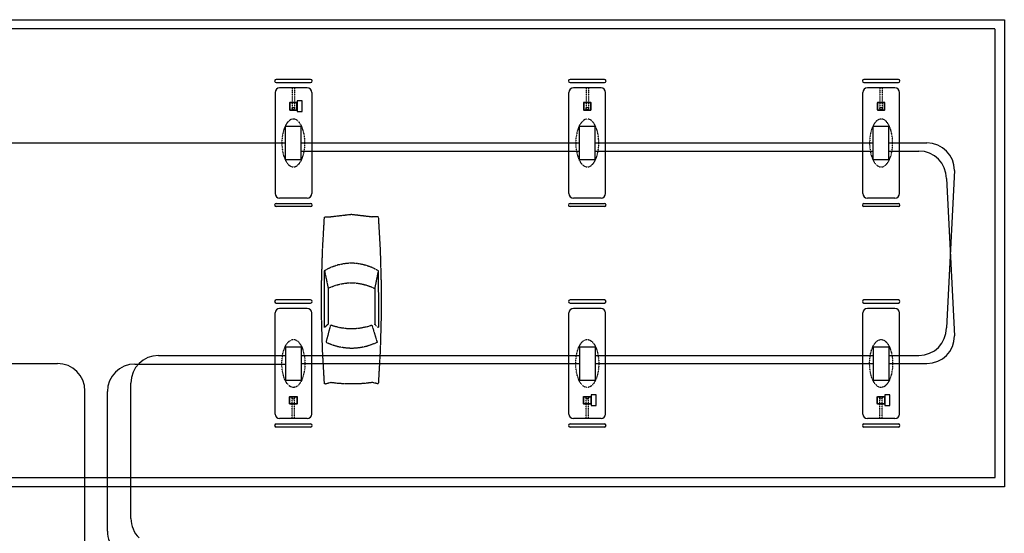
# Model space of a CAD drawing. Extents: x -18027 to -11651, y 1687 to 5059.
# Tile 100 of 170: x -15691 to -14405, y 4353 to 5024. Entities that reach past the tile are written whole.
import ezdxf

# ---------------------------------------------------------------- set-up
doc = ezdxf.new("R2010")
doc.units = 0
doc.header["$MEASUREMENT"] = 0
for name, pattern in [('CENTER1', [0.6625, 0.5, -0.075, 0.0125, -0.075]), ('DASHED', [0.75, 0.5, -0.25]), ('HIDDEN2', [0.28125, 0.1875, -0.09375]), ('HIDDEN5', [0.05, 0.025, -0.025])]:
    doc.linetypes.add(name, pattern=pattern)
for name, color, linetype in [('A-CARS', 15, 'HIDDEN2'), ('CANOPY-APRON', 3, 'CONTINUOUS'), ('COLUMN', 4, 'CONTINUOUS'), ('DISPENSER', 3, 'CONTINUOUS'), ('EXTINGUISHER', 2, 'CONTINUOUS'), ('FASCIA', 6, 'HIDDEN2'), ('GP', 1, 'CONTINUOUS'), ('ISLANDFORM', 3, 'CONTINUOUS'), ('PIPING-PRODUCT-PREMIUM', 5, 'CONTINUOUS'), ('PIPING-PRODUCT-REGULAR', 4, 'CONTINUOUS'), ('S-GRID', 3, 'CENTER1')]:
    doc.layers.add(name, color=color, linetype=linetype)

# ---------------------------------------------------------------- blocks, each defined once
blk = doc.blocks.new('CAR')
at = {"layer": 'A-CARS'}
for p, q in [((24.2, 272.8), (32.1, 272.8)), ((59.3, 276), (32.1, 272.8)), ((24.2, 202.5), (28.9, 179.2)), ((94.5, 202.5), (89.7, 179.3)), ((89.7, 179.3), (89.7, 132.5)), ((32.5, 131), (25.7, 108.8)), ((92.2, 108.5), (86.3, 131.2)), ((24.2, 54.4), (32.1, 56.3)), ((94.5, 54.4), (86.7, 56.3))]:
    blk.add_line(p, q, dxfattribs=at)
for points in [[(24.2, 272.8), (21.7, 229.1), (20.5, 185.4), (20.5, 141.7), (21.7, 98), (24.2, 54.4)], [(94.5, 272.8), (86.7, 272.8), (59.3, 276)], [(94.5, 54.4), (97, 98), (98.3, 141.7), (98.3, 185.4), (97, 229.1), (94.5, 272.8)], [(94.5, 202.5), (92.3, 203.7), (90.2, 204.9), (88, 206), (85.8, 207), (83.5, 207.9), (81.1, 208.7), (78.8, 209.5), (76.4, 210.3), (74, 210.7), (71.7, 211.2), (69.2, 211.6), (66.8, 212), (64.3, 212.3), (61.8, 212.4), (59.4, 212.4), (56.9, 212.4), (54.4, 212.3), (51.9, 212), (49.6, 211.6), (47.1, 211.2), (44.7, 210.7), (42.3, 210.1), (40, 209.5), (37.6, 208.7), (35.3, 207.9), (33, 207), (30.7, 206), (28.6, 204.9), (26.4, 203.7), (24.2, 202.5)], [(24.2, 202.5), (24, 127.9), (28.9, 132.4)], [(89.7, 132.5), (94.6, 127.9), (94.5, 202.5)], [(89.7, 179.3), (88, 180), (85.8, 181.1), (83.5, 181.9), (81.1, 182.8), (78.8, 183.6), (76.4, 184.2), (74, 184.8), (71.7, 185.3), (69.2, 185.7), (66.8, 186.1), (64.3, 186.3), (61.8, 186.4), (59.4, 186.4), (56.9, 186.4), (54.4, 186.3), (51.9, 186.1), (49.6, 185.7), (47.1, 185.3), (44.7, 184.8), (42.3, 184.1), (40, 183.6), (37.6, 182.8), (35.3, 181.9), (33, 181.1), (30.7, 180), (28.9, 179.2), (28.9, 132.4)], [(32.5, 131), (34.3, 130.4), (36.1, 129.9), (38, 129.2), (39.7, 128.8), (41.5, 128.4), (43.4, 128), (45.3, 127.6), (47.1, 127.2), (49, 127), (50.9, 126.7), (52.8, 126.6), (54.7, 126.5), (56.5, 126.4), (58.4, 126.4), (60.2, 126.4), (62.2, 126.4), (64, 126.5), (66, 126.6), (67.9, 126.8), (69.7, 127.1), (71.7, 127.4), (73.5, 127.6), (75.2, 128), (77.1, 128.5), (79, 128.9), (80.9, 129.3), (82.6, 129.9), (84.3, 130.5), (86.3, 131.2)], [(25.7, 108.8), (27.6, 107.7), (29.6, 106.9), (31.5, 106.2), (33.6, 105.4), (35.7, 104.7), (37.7, 104), (39.8, 103.4), (41.8, 102.9), (43.9, 102.5), (46, 102.1), (48.1, 101.7), (50.3, 101.4), (52.6, 101.2), (54.7, 101), (56.8, 100.9), (58.9, 100.9), (61, 100.9), (63.3, 101), (65.4, 101.2), (67.5, 101.4), (69.7, 101.7), (71.8, 102.1), (73.9, 102.5), (76, 102.7), (78.1, 103.3), (80.1, 103.9), (82.2, 104.6), (84.2, 105.2), (86.3, 105.9), (88.3, 106.8), (90.2, 107.6), (92.2, 108.5)], [(32.1, 56.3), (33, 56.1), (33.8, 56), (34.6, 55.9), (35.5, 55.7), (36.3, 55.7), (37.2, 55.6), (38.1, 55.5), (38.9, 55.3), (39.7, 55.3), (40.6, 55.2), (41.4, 55.1), (42.3, 55.1), (43.2, 55), (44, 55), (44.8, 54.8), (45.7, 54.8), (46.5, 54.7), (47.5, 54.7), (48.3, 54.6), (49.2, 54.6), (50.1, 54.6), (50.8, 54.5), (51.7, 54.5), (52.6, 54.5), (53.4, 54.5), (54.3, 54.5), (55.2, 54.4), (56, 54.4), (56.8, 54.4), (57.7, 54.4), (58.5, 54.4), (59.4, 54.4), (60.2, 54.4), (61.1, 54.4), (62.1, 54.4), (62.7, 54.4), (63.6, 54.4), (64.6, 54.5), (65.4, 54.5), (66.3, 54.5)], [(66.3, 54.5), (67.2, 54.5), (68, 54.5), (68.8, 54.6), (69.7, 54.6), (70.5, 54.6), (71.4, 54.7), (72.2, 54.7), (73.1, 54.8), (74, 54.8), (74.7, 55), (75.6, 55), (76.5, 55.1), (77.3, 55.1), (78.3, 55.2), (79.2, 55.3), (79.8, 55.3), (80.8, 55.5), (81.7, 55.6), (82.5, 55.7), (83.4, 55.7), (84.2, 55.9), (85, 56), (85.9, 56.1), (86.7, 56.3)]]:
    blk.add_lwpolyline(points, dxfattribs=at)

msp = doc.modelspace()

# ---------------------------------------------------------------- linework, layer by layer
at = {"layer": 'CANOPY-APRON'}
msp.add_lwpolyline([(-16646.7, 4414.1), (-16646.7, 5024.1), (-14404.7, 5024.1), (-14404.7, 4414.1)], close=True, dxfattribs=at)
at = {"layer": 'COLUMN'}
for points in [[(-15328.7, 4906.9), (-15328.7, 4915.4, 0.414214), (-15329.5, 4916.1), (-15338, 4916.1, 0.414214), (-15338.7, 4915.4), (-15338.7, 4906.9, 0.414214), (-15338, 4906.1), (-15329.5, 4906.1, 0.414214)], [(-15329.1, 4906.9), (-15329.1, 4915.4, 0.414214), (-15329.5, 4915.7), (-15338, 4915.7, 0.414214), (-15338.4, 4915.4), (-15338.4, 4906.9, 0.414214), (-15338, 4906.5), (-15329.5, 4906.5, 0.414214)], [(-14944.7, 4906.9), (-14944.7, 4915.4, 0.414214), (-14945.5, 4916.1), (-14954, 4916.1, 0.414214), (-14954.7, 4915.4), (-14954.7, 4906.9, 0.414214), (-14954, 4906.1), (-14945.5, 4906.1, 0.414214)], [(-14945.1, 4906.9), (-14945.1, 4915.4, 0.414214), (-14945.5, 4915.7), (-14954, 4915.7, 0.414214), (-14954.4, 4915.4), (-14954.4, 4906.9, 0.414214), (-14954, 4906.5), (-14945.5, 4906.5, 0.414214)], [(-14560.7, 4906.9), (-14560.7, 4915.4, 0.414214), (-14561.5, 4916.1), (-14570, 4916.1, 0.414214), (-14570.7, 4915.4), (-14570.7, 4906.9, 0.414214), (-14570, 4906.1), (-14561.5, 4906.1, 0.414214)], [(-14561.1, 4906.9), (-14561.1, 4915.4, 0.414214), (-14561.5, 4915.7), (-14570, 4915.7, 0.414214), (-14570.4, 4915.4), (-14570.4, 4906.9, 0.414214), (-14570, 4906.5), (-14561.5, 4906.5, 0.414214)], [(-15328.7, 4531.4), (-15328.7, 4522.9, -0.414214), (-15329.5, 4522.1), (-15338, 4522.1, -0.414214), (-15338.7, 4522.9), (-15338.7, 4531.4, -0.414214), (-15338, 4532.1), (-15329.5, 4532.1, -0.414214)], [(-15329.1, 4531.4), (-15329.1, 4522.9, -0.414214), (-15329.5, 4522.5), (-15338, 4522.5, -0.414214), (-15338.4, 4522.9), (-15338.4, 4531.4, -0.414214), (-15338, 4531.7), (-15329.5, 4531.7, -0.414214)], [(-14944.7, 4531.4), (-14944.7, 4522.9, -0.414214), (-14945.5, 4522.1), (-14954, 4522.1, -0.414214), (-14954.7, 4522.9), (-14954.7, 4531.4, -0.414214), (-14954, 4532.1), (-14945.5, 4532.1, -0.414214)], [(-14945.1, 4531.4), (-14945.1, 4522.9, -0.414214), (-14945.5, 4522.5), (-14954, 4522.5, -0.414214), (-14954.4, 4522.9), (-14954.4, 4531.4, -0.414214), (-14954, 4531.7), (-14945.5, 4531.7, -0.414214)], [(-14560.7, 4531.4), (-14560.7, 4522.9, -0.414214), (-14561.5, 4522.1), (-14570, 4522.1, -0.414214), (-14570.7, 4522.9), (-14570.7, 4531.4, -0.414214), (-14570, 4532.1), (-14561.5, 4532.1, -0.414214)], [(-14561.1, 4531.4), (-14561.1, 4522.9, -0.414214), (-14561.5, 4522.5), (-14570, 4522.5, -0.414214), (-14570.4, 4522.9), (-14570.4, 4531.4, -0.414214), (-14570, 4531.7), (-14561.5, 4531.7, -0.414214)]]:
    msp.add_lwpolyline(points, format="xyb", close=True, dxfattribs=at)
at = {"layer": 'DISPENSER'}
for p, q in [((-15343.9, 4841.4), (-15343.9, 4884.9)), ((-15343.9, 4884.9), (-15323.5, 4884.9)), ((-15323.5, 4841.4), (-15323.5, 4884.9)), ((-14959.9, 4841.4), (-14959.9, 4884.9)), ((-14959.9, 4884.9), (-14939.5, 4884.9)), ((-14939.5, 4841.4), (-14939.5, 4884.9)), ((-14575.9, 4841.4), (-14575.9, 4884.9)), ((-14575.9, 4884.9), (-14555.5, 4884.9)), ((-14555.5, 4841.4), (-14555.5, 4884.9)), ((-15343.9, 4841.4), (-15323.5, 4841.4)), ((-14959.9, 4841.4), (-14939.5, 4841.4)), ((-14575.9, 4841.4), (-14555.5, 4841.4)), ((-15343.9, 4596.9), (-15323.5, 4596.9)), ((-15343.9, 4596.9), (-15343.9, 4553.4)), ((-15323.5, 4596.9), (-15323.5, 4553.4)), ((-14959.9, 4596.9), (-14939.5, 4596.9)), ((-14959.9, 4596.9), (-14959.9, 4553.4)), ((-14939.5, 4596.9), (-14939.5, 4553.4)), ((-14575.9, 4596.9), (-14555.5, 4596.9)), ((-14575.9, 4596.9), (-14575.9, 4553.4)), ((-14555.5, 4596.9), (-14555.5, 4553.4)), ((-15343.9, 4553.4), (-15323.5, 4553.4)), ((-14959.9, 4553.4), (-14939.5, 4553.4)), ((-14575.9, 4553.4), (-14555.5, 4553.4))]:
    msp.add_line(p, q, dxfattribs=at)
at = {"layer": 'DISPENSER', "color": 1, "linetype": 'HIDDEN5', "extrusion": (0, 0, -1)}
for centre in [(-15333.7, 4863.1), (-14949.7, 4863.1), (-14565.7, 4863.1)]:
    msp.add_ellipse(centre, major_axis=(0, 31.3), ratio=0.480064, dxfattribs=at)
at = {"layer": 'DISPENSER', "color": 1, "linetype": 'HIDDEN5'}
for centre in [(-15333.7, 4575.1), (-14949.7, 4575.1), (-14565.7, 4575.1)]:
    msp.add_ellipse(centre, major_axis=(0, 31.3), ratio=0.480064, start_param=3.141593, end_param=9.424778, dxfattribs=at)
at = {"layer": 'EXTINGUISHER'}
for points in [[(-15328.7, 4918), (-15328.7, 4904.3), (-15322.2, 4904.3), (-15322.2, 4918)], [(-14944.7, 4534), (-14944.7, 4520.3), (-14938.2, 4520.3), (-14938.2, 4534)], [(-14560.7, 4534), (-14560.7, 4520.3), (-14554.2, 4520.3), (-14554.2, 4534)]]:
    msp.add_lwpolyline(points, close=True, dxfattribs=at)
at = {"layer": 'FASCIA'}
msp.add_lwpolyline([(-14416.7, 4426.1), (-14416.7, 5012.1), (-16634.7, 5012.1), (-16634.7, 4426.1)], close=True, dxfattribs=at)
at = {"layer": 'GP'}
for p, q in [((-15311.2, 4946.1), (-15356.2, 4946.1)), ((-15356.2, 4942.1), (-15311.2, 4942.1)), ((-14927.2, 4946.1), (-14972.2, 4946.1)), ((-14972.2, 4942.1), (-14927.2, 4942.1)), ((-14543.2, 4946.1), (-14588.2, 4946.1)), ((-14588.2, 4942.1), (-14543.2, 4942.1)), ((-15356.2, 4784.1), (-15311.2, 4784.1)), ((-15311.2, 4780.1), (-15356.2, 4780.1)), ((-14972.2, 4784.1), (-14927.2, 4784.1)), ((-14927.2, 4780.1), (-14972.2, 4780.1)), ((-14588.2, 4784.1), (-14543.2, 4784.1)), ((-14543.2, 4780.1), (-14588.2, 4780.1)), ((-15311.2, 4658.1), (-15356.2, 4658.1)), ((-14927.2, 4658.1), (-14972.2, 4658.1)), ((-14543.2, 4658.1), (-14588.2, 4658.1)), ((-15356.2, 4654.1), (-15311.2, 4654.1)), ((-14972.2, 4654.1), (-14927.2, 4654.1)), ((-14588.2, 4654.1), (-14543.2, 4654.1)), ((-15356.2, 4496.1), (-15311.2, 4496.1)), ((-15311.2, 4492.1), (-15356.2, 4492.1)), ((-14972.2, 4496.1), (-14927.2, 4496.1)), ((-14927.2, 4492.1), (-14972.2, 4492.1)), ((-14588.2, 4496.1), (-14543.2, 4496.1)), ((-14543.2, 4492.1), (-14588.2, 4492.1))]:
    msp.add_line(p, q, dxfattribs=at)
for centre, start, end in [((-15356.2, 4944.1), 90, 270), ((-15311.2, 4944.1), 270, 90), ((-14972.2, 4944.1), 90, 270), ((-14927.2, 4944.1), 270, 90), ((-14588.2, 4944.1), 90, 270), ((-14543.2, 4944.1), 270, 90), ((-15356.2, 4782.1), 90, 270), ((-15311.2, 4782.1), 270, 90), ((-14972.2, 4782.1), 90, 270), ((-14927.2, 4782.1), 270, 90), ((-14588.2, 4782.1), 90, 270), ((-14543.2, 4782.1), 270, 90), ((-15356.2, 4656.1), 90, 270), ((-15311.2, 4656.1), 270, 90), ((-14972.2, 4656.1), 90, 270), ((-14927.2, 4656.1), 270, 90), ((-14588.2, 4656.1), 90, 270), ((-14543.2, 4656.1), 270, 90), ((-15356.2, 4494.1), 90, 270), ((-15311.2, 4494.1), 270, 90), ((-14972.2, 4494.1), 90, 270), ((-14927.2, 4494.1), 270, 90), ((-14588.2, 4494.1), 90, 270), ((-14543.2, 4494.1), 270, 90)]:
    msp.add_arc(centre, 2, start, end, dxfattribs=at)
at = {"layer": 'ISLANDFORM'}
for p, q in [((-15357.7, 4929.1), (-15357.7, 4797.1)), ((-15315.7, 4935.1), (-15351.7, 4935.1)), ((-15309.7, 4929.1), (-15309.7, 4797.1)), ((-14973.7, 4797.1), (-14973.7, 4929.1)), ((-14931.7, 4935.1), (-14967.7, 4935.1)), ((-14925.7, 4797.1), (-14925.7, 4929.1)), ((-14589.7, 4797.1), (-14589.7, 4929.1)), ((-14547.7, 4935.1), (-14583.7, 4935.1)), ((-14541.7, 4797.1), (-14541.7, 4929.1)), ((-15315.7, 4791.1), (-15351.7, 4791.1)), ((-14931.7, 4791.1), (-14967.7, 4791.1)), ((-14547.7, 4791.1), (-14583.7, 4791.1)), ((-15315.7, 4647.1), (-15351.7, 4647.1)), ((-14931.7, 4647.1), (-14967.7, 4647.1)), ((-14547.7, 4647.1), (-14583.7, 4647.1)), ((-15357.7, 4509.1), (-15357.7, 4641.1)), ((-15309.7, 4509.1), (-15309.7, 4641.1)), ((-14973.7, 4509.1), (-14973.7, 4641.1)), ((-14925.7, 4509.1), (-14925.7, 4641.1)), ((-14589.7, 4509.1), (-14589.7, 4641.1)), ((-14541.7, 4509.1), (-14541.7, 4641.1)), ((-15315.7, 4503.1), (-15351.7, 4503.1)), ((-14931.7, 4503.1), (-14967.7, 4503.1)), ((-14547.7, 4503.1), (-14583.7, 4503.1))]:
    msp.add_line(p, q, dxfattribs=at)
for centre, start, end in [((-15351.7, 4929.1), 90, 180), ((-15315.7, 4929.1), 0, 90), ((-14967.7, 4929.1), 90, 180), ((-14931.7, 4929.1), 0, 90), ((-14583.7, 4929.1), 90, 180), ((-14547.7, 4929.1), 0, 90), ((-15351.7, 4797.1), 180, 270), ((-15315.7, 4797.1), 270, 0), ((-14967.7, 4797.1), 180, 270), ((-14931.7, 4797.1), 270, 0), ((-14583.7, 4797.1), 180, 270), ((-14547.7, 4797.1), 270, 0), ((-15351.7, 4641.1), 90, 180), ((-15315.7, 4641.1), 360, 90), ((-14967.7, 4641.1), 90, 180), ((-14931.7, 4641.1), 360, 90), ((-14583.7, 4641.1), 90, 180), ((-14547.7, 4641.1), 360, 90), ((-15351.7, 4509.1), 180, 270), ((-15315.7, 4509.1), 270, 360), ((-14967.7, 4509.1), 180, 270), ((-14931.7, 4509.1), 270, 360), ((-14583.7, 4509.1), 180, 270), ((-14547.7, 4509.1), 270, 360)]:
    msp.add_arc(centre, 6, start, end, dxfattribs=at)
at = {"layer": 'PIPING-PRODUCT-PREMIUM'}
for p, q in [((-15323.5, 4852.6), (-14959.9, 4852.6)), ((-14939.5, 4852.6), (-14575.9, 4852.6)), ((-14555.5, 4852.6), (-14516.3, 4852.6)), ((-14480.3, 4816.6), (-14469.8, 4611.1)), ((-15707.5, 4575.1), (-15642.1, 4575.1)), ((-15540.8, 4574.4), (-15343.9, 4574.4)), ((-15323.5, 4575.1), (-14959.9, 4575.1)), ((-14939.5, 4575.1), (-14575.9, 4575.1)), ((-14555.5, 4575.1), (-14505.8, 4575.1)), ((-15606.1, 4216.6), (-15606.1, 4539.1)), ((-15576.8, 4356.2), (-15576.8, 4538.4))]:
    msp.add_line(p, q, dxfattribs=at)
for centre, start, end in [((-14516.3, 4816.6), 360, 90), ((-14505.8, 4611.1), 270, 360), ((-15642.1, 4539.1), 360, 90), ((-15540.8, 4538.4), 90, 180), ((-15540.8, 4356.2), 180, 225)]:
    msp.add_arc(centre, 36, start, end, dxfattribs=at)
at = {"layer": 'PIPING-PRODUCT-REGULAR'}
for p, q in [((-15707.5, 4863.1), (-15343.9, 4863.1)), ((-15323.5, 4863.1), (-14959.9, 4863.1)), ((-14939.5, 4863.1), (-14575.9, 4863.1)), ((-14555.5, 4863.1), (-14505.8, 4863.1)), ((-14469.8, 4827.1), (-14480.3, 4621.6)), ((-15510, 4585.6), (-15343.9, 4585.6)), ((-15323.5, 4585.6), (-14959.9, 4585.6)), ((-14939.5, 4585.6), (-14575.9, 4585.6)), ((-14555.5, 4585.6), (-14516.3, 4585.6)), ((-15546, 4372.8), (-15546, 4549.6))]:
    msp.add_line(p, q, dxfattribs=at)
for centre, start, end in [((-14505.8, 4827.1), 360, 90), ((-14516.3, 4621.6), 270, 360), ((-15510, 4549.6), 90, 180), ((-15510, 4372.8), 180, 225)]:
    msp.add_arc(centre, 36, start, end, dxfattribs=at)
at = {"layer": 'S-GRID', "color": 7, "linetype": 'HIDDEN5'}
for p, q in [((-15335.2, 4935.1), (-15335.2, 4908)), ((-15332.2, 4935.1), (-15332.2, 4908)), ((-14951.2, 4935.1), (-14951.2, 4908)), ((-14948.2, 4935.1), (-14948.2, 4908)), ((-14567.2, 4935.1), (-14567.2, 4908)), ((-14564.2, 4935.1), (-14564.2, 4908)), ((-15335.2, 4503.1), (-15335.2, 4530.2)), ((-15332.2, 4503.1), (-15332.2, 4530.2)), ((-14951.2, 4503.1), (-14951.2, 4530.2)), ((-14948.2, 4503.1), (-14948.2, 4530.2)), ((-14567.2, 4503.1), (-14567.2, 4530.2)), ((-14564.2, 4503.1), (-14564.2, 4530.2))]:
    msp.add_line(p, q, dxfattribs=at)
at = {"layer": 'S-GRID', "linetype": 'DASHED'}
for centre in [(-15333.7, 4908), (-14949.7, 4908), (-14565.7, 4908), (-15333.7, 4530.2), (-14949.7, 4530.2), (-14565.7, 4530.2)]:
    msp.add_circle(centre, 1.5, dxfattribs=at)

# ---------------------------------------------------------------- block references
at = {"layer": 'A-CARS', "xscale": -1}
msp.add_blockref('CAR', (-15198.6, 4494), dxfattribs=at)

doc.saveas('drawing.dxf')
